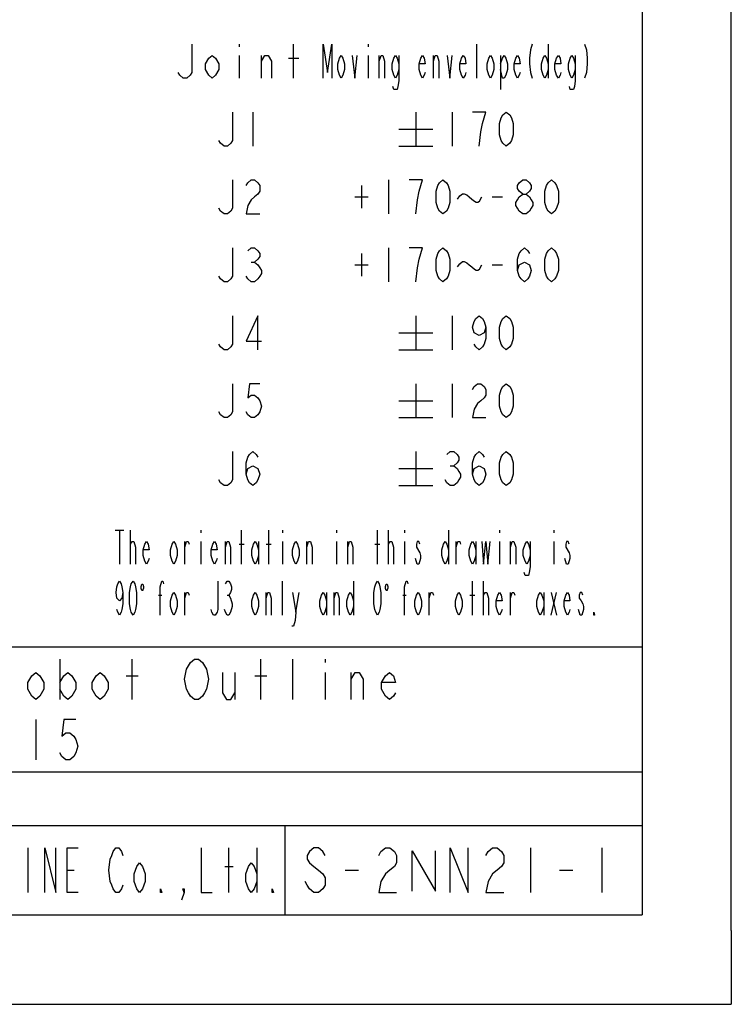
# Model space of a CAD drawing. Header units: millimetres. Extents: x 0 to 770, y -15 to 420.
# Tile 46 of 105: x 514 to 594, y 0 to 110. Entities that reach past the tile are written whole.
import ezdxf

# ---------------------------------------------------------------- set-up
doc = ezdxf.new("R2010")
doc.units = ezdxf.units.MM
doc.header["$LTSCALE"] = 32.67
doc.layers.get('0').update_dxf_attribs({"linetype": 'CONTINUOUS'})
doc.layers.add('DRA_ITEM', color=7, linetype='CONTINUOUS')

msp = doc.modelspace()

# ---------------------------------------------------------------- linework, layer by layer
at = {"color": 7, "linetype": 'CONTINUOUS'}
for p, q in [((584, 410), (584, 10)), ((594, 8.242278), (594, 409.35318)), ((484, 40), (584, 40)), ((484, 20), (584, 20)), ((544, 20), (544, 10)), ((10, 10), (584, 10)), ((12.377365, 0), (584.301025, 0))]:
    msp.add_line(p, q, dxfattribs=at)
at = {"color": 2, "linetype": 'CONTINUOUS'}
for p, q in [((538.912736, 107.455303), (538.912736, 107.138634)), ((544.992752, 103.655302), (544.992752, 107.455303)), ((553.352729, 107.455303), (553.352729, 107.138634)), ((565.512762, 103.655302), (565.512762, 107.455303)), ((573.492752, 107.455303), (573.492752, 103.655302)), ((538.912736, 106.188639), (538.912736, 103.655302)), ((541.382745, 103.655302), (541.382745, 106.188639)), ((544.422753, 105.87197), (545.562751, 105.87197)), ((553.352729, 106.188639), (553.352729, 103.655302)), ((554.587752, 103.655302), (554.587752, 106.188639)), ((560.667732, 103.655302), (560.667732, 106.188639)), ((568.172747, 106.188639), (568.172747, 102.388638)), ((540.432758, 99.8553), (540.432758, 96.055308)), ((558.672735, 99.8553), (558.672735, 96.055308)), ((562.726067, 99.8553), (562.726067, 96.055308)), ((556.772761, 97.9553), (560.572744, 97.9553)), ((556.772761, 96.055308), (560.572744, 96.055308)), ((552.592755, 91.621971), (552.592755, 89.088633)), ((555.632726, 92.255307), (555.632726, 88.455306)), ((551.832743, 90.355307), (553.352729, 90.355307)), ((567.22276, 90.355307), (568.362758, 90.355307)), ((552.592755, 84.021968), (552.592755, 81.48864)), ((555.632726, 84.655305), (555.632726, 80.855304)), ((540.242746, 83.071973), (540.622734, 83.071973)), ((551.832743, 82.755304), (553.352729, 82.755304)), ((567.22276, 82.755304), (568.362758, 82.755304)), ((558.672735, 77.055302), (558.672735, 73.255301)), ((562.726067, 77.055302), (562.726067, 73.255301)), ((556.772761, 75.155302), (560.572744, 75.155302)), ((556.772761, 73.255301), (560.572744, 73.255301)), ((558.672735, 69.4553), (558.672735, 65.655308)), ((562.726067, 69.4553), (562.726067, 65.655308)), ((556.772761, 67.5553), (560.572744, 67.5553)), ((556.772761, 65.655308), (560.572744, 65.655308)), ((558.672735, 61.855307), (558.672735, 58.055306)), ((556.772761, 59.955306), (560.572744, 59.955306)), ((562.536091, 60.271975), (562.916079, 60.271975)), ((556.772761, 58.055306), (560.572744, 58.055306)), ((518.81999, 38.625), (518.81999, 34.124998)), ((526.919983, 34.124998), (526.919983, 38.625)), ((541.319988, 34.124998), (541.319988, 38.625)), ((544.919989, 34.124998), (544.919989, 38.625)), ((548.51999, 38.625), (548.51999, 38.249997)), ((526.24499, 36.749997), (527.595013, 36.749997)), ((538.395016, 37.124999), (538.395016, 34.124998)), ((540.644994, 36.749997), (541.995017, 36.749997)), ((548.51999, 37.124999), (548.51999, 34.124998)), ((551.444997, 34.124998), (551.444997, 37.124999)), ((516.120016, 31.874998), (516.120016, 27.375001)), ((515.250008, 17.5), (515.250008, 12.499999)), ((537.750005, 12.499999), (537.750005, 17.5)), ((540.874995, 17.5), (540.874995, 12.499999)), ((571.520015, 17.5), (571.520015, 12.499999)), ((579.520017, 17.5), (579.520017, 12.499999)), ((519.624993, 14.999999), (520.40625, 14.999999)), ((537.281266, 15.416668), (538.218745, 15.416668)), ((550.770004, 14.999999), (552.270014, 14.999999)), ((574.770011, 14.999999), (576.269985, 14.999999))]:
    msp.add_line(p, q, dxfattribs=at)
at = {"color": 4, "linetype": 'CONTINUOUS'}
for p, q in [((484, 26), (584, 26)), ((594, 8.242278), (594, 0)), ((584.301025, 0), (594, 0))]:
    msp.add_line(p, q, dxfattribs=at)
at = {"color": 2, "linetype": 'CONTINUOUS'}
for points in [[(533.592731, 107.455303), (533.592731, 104.288638), (533.402755, 103.97197), (533.022731, 103.655302), (532.642744, 103.655302), (532.262756, 103.97197), (532.072745, 104.288638)], [(548.31776, 103.655302), (548.31776, 107.455303), (548.792735, 104.288638), (549.267747, 107.455303), (549.267747, 103.655302)], [(571.68773, 107.455303), (571.497754, 106.821966), (571.40273, 105.87197), (571.40273, 105.238634), (571.497754, 104.288638), (571.68773, 103.655302)], [(577.577734, 107.455303), (577.767746, 106.821966), (577.862734, 105.87197), (577.862734, 105.238634), (577.767746, 104.288638), (577.577734, 103.655302)], [(536.632739, 104.605306), (536.252751, 103.97197), (535.872728, 103.655302), (535.49274, 103.97197), (535.112753, 104.605306), (535.112753, 105.238634), (535.49274, 105.87197), (535.872728, 106.188639), (536.252751, 105.87197), (536.632739, 105.238634), (536.632739, 104.605306)], [(541.382745, 105.555302), (541.762732, 106.188639), (542.142756, 106.188639), (542.522743, 105.555302), (542.522743, 103.655302)], [(550.692745, 104.605306), (550.502733, 103.97197), (550.312757, 103.655302), (550.122746, 103.97197), (549.932734, 104.605306), (549.932734, 105.238634), (550.122746, 105.87197), (550.312757, 106.188639), (550.502733, 105.87197), (550.692745, 105.238634), (550.692745, 104.605306)], [(551.547744, 106.188639), (551.832743, 103.655302), (552.117743, 106.188639)], [(554.587752, 105.555302), (554.777728, 106.188639), (554.967739, 106.188639), (555.157751, 105.555302), (555.157751, 103.655302)], [(556.772761, 104.605306), (556.582749, 103.97197), (556.392738, 103.655302), (556.202762, 103.97197), (556.01275, 104.605306), (556.01275, 105.238634), (556.202762, 105.87197), (556.392738, 106.188639), (556.582749, 105.87197), (556.772761, 105.238634)], [(556.772761, 106.188639), (556.772761, 103.338633), (556.677737, 102.705306), (556.582749, 102.388638), (556.202762, 102.388638), (556.107738, 102.705306)], [(559.717745, 104.288638), (559.622758, 103.97197), (559.432746, 103.655302), (559.242734, 103.97197), (559.052758, 104.605306), (559.052758, 105.238634), (559.242734, 105.87197), (559.432746, 106.188639), (559.622758, 105.87197), (559.717745, 105.238634), (559.052758, 105.238634)], [(560.667732, 105.555302), (560.857744, 106.188639), (561.047756, 106.188639), (561.237731, 105.555302), (561.237731, 103.655302)], [(562.187754, 106.188639), (562.472754, 103.655302), (562.757754, 106.188639)], [(564.27774, 104.288638), (564.182752, 103.97197), (563.99274, 103.655302), (563.802728, 103.97197), (563.612752, 104.605306), (563.612752, 105.238634), (563.802728, 105.87197), (563.99274, 106.188639), (564.182752, 105.87197), (564.27774, 105.238634), (563.612752, 105.238634)], [(567.412735, 104.605306), (567.22276, 103.97197), (567.032748, 103.655302), (566.842736, 103.97197), (566.652761, 104.605306), (566.652761, 105.238634), (566.842736, 105.87197), (567.032748, 106.188639), (567.22276, 105.87197), (567.412735, 105.238634), (567.412735, 104.605306)], [(568.172747, 105.238634), (568.362758, 105.87197), (568.552734, 106.188639), (568.742746, 105.87197), (568.932758, 105.238634), (568.932758, 104.605306), (568.742746, 103.97197), (568.552734, 103.655302), (568.362758, 103.655302), (568.172747, 104.605306)], [(570.357756, 104.288638), (570.262732, 103.97197), (570.072756, 103.655302), (569.882744, 103.97197), (569.692733, 104.605306), (569.692733, 105.238634), (569.882744, 105.87197), (570.072756, 106.188639), (570.262732, 105.87197), (570.357756, 105.238634), (569.692733, 105.238634)], [(573.492752, 104.605306), (573.30274, 103.97197), (573.112728, 103.655302), (572.922753, 103.97197), (572.732741, 104.605306), (572.732741, 105.238634), (572.922753, 105.87197), (573.112728, 106.188639), (573.30274, 105.87197), (573.492752, 105.238634)], [(574.91775, 104.288638), (574.822762, 103.97197), (574.63275, 103.655302), (574.442739, 103.97197), (574.252727, 104.605306), (574.252727, 105.238634), (574.442739, 105.87197), (574.63275, 106.188639), (574.822762, 105.87197), (574.91775, 105.238634), (574.252727, 105.238634)], [(576.53276, 104.605306), (576.342748, 103.97197), (576.152736, 103.655302), (575.962761, 103.97197), (575.772749, 104.605306), (575.772749, 105.238634), (575.962761, 105.87197), (576.152736, 106.188639), (576.342748, 105.87197), (576.53276, 105.238634)], [(576.53276, 106.188639), (576.53276, 103.338633), (576.437736, 102.705306), (576.342748, 102.388638), (575.962761, 102.388638), (575.867737, 102.705306)], [(538.152761, 99.8553), (538.152761, 96.688636), (537.962749, 96.371967), (537.582762, 96.055308), (537.202738, 96.055308), (536.822751, 96.371967), (536.632739, 96.688636)], [(565.766075, 96.055308), (565.956087, 97.638641), (566.146062, 98.588636), (566.336074, 99.221973), (566.526086, 99.8553), (565.006064, 99.8553)], [(568.806083, 96.055308), (568.426096, 96.371967), (568.236084, 96.688636), (568.046072, 97.321972), (568.046072, 98.588636), (568.236084, 99.221973), (568.426096, 99.538641), (568.806083, 99.8553), (569.186071, 99.538641), (569.376082, 99.221973), (569.566094, 98.588636), (569.566094, 97.321972), (569.376082, 96.688636), (569.186071, 96.371967), (568.806083, 96.055308)], [(538.152761, 92.255307), (538.152761, 89.088633), (537.962749, 88.771974), (537.582762, 88.455306), (537.202738, 88.455306), (536.822751, 88.771974), (536.632739, 89.088633)], [(539.672747, 91.621971), (539.862759, 91.938639), (540.242746, 92.255307), (540.622734, 92.255307), (541.002757, 91.938639), (541.192733, 91.621971), (541.192733, 90.988634), (541.002757, 90.671975), (540.622734, 90.355307), (540.242746, 90.038638), (539.862759, 89.405302), (539.672747, 88.455306), (541.192733, 88.455306)], [(558.672735, 88.455306), (558.862746, 90.038638), (559.052758, 90.988634), (559.242734, 91.621971), (559.432746, 92.255307), (557.91276, 92.255307)], [(561.712743, 88.455306), (561.332755, 88.771974), (561.142744, 89.088633), (560.952732, 89.72197), (560.952732, 90.988634), (561.142744, 91.621971), (561.332755, 91.938639), (561.712743, 92.255307), (562.09273, 91.938639), (562.282742, 91.621971), (562.472754, 90.988634), (562.472754, 89.72197), (562.282742, 89.088633), (562.09273, 88.771974), (561.712743, 88.455306)], [(570.642755, 90.671975), (570.262732, 90.988634), (570.072756, 91.305302), (570.072756, 91.621971), (570.262732, 91.938639), (570.642755, 92.255307), (571.022743, 92.255307), (571.40273, 91.938639), (571.592742, 91.621971), (571.592742, 91.305302), (571.40273, 90.988634), (571.022743, 90.671975)], [(573.872739, 88.455306), (573.492752, 88.771974), (573.30274, 89.088633), (573.112728, 89.72197), (573.112728, 90.988634), (573.30274, 91.621971), (573.492752, 91.938639), (573.872739, 92.255307), (574.252727, 91.938639), (574.442739, 91.621971), (574.63275, 90.988634), (574.63275, 89.72197), (574.442739, 89.088633), (574.252727, 88.771974), (573.872739, 88.455306)], [(563.327753, 90.117801), (563.612752, 90.47405), (563.897752, 90.711556), (564.087728, 90.711556), (564.372727, 90.592803), (564.657727, 90.355307), (564.942727, 90.117801), (565.227762, 89.880304), (565.417738, 89.761551), (565.60775, 89.761551), (565.797762, 89.880304), (566.082761, 90.355307)], [(570.642755, 88.455306), (570.262732, 88.771974), (570.072756, 89.088633), (569.882744, 89.405302), (569.882744, 89.72197), (570.072756, 90.038638), (570.262732, 90.355307), (570.642755, 90.671975), (571.022743, 90.671975), (571.40273, 90.355307), (571.592742, 90.038638), (571.782754, 89.72197), (571.782754, 89.405302), (571.592742, 89.088633), (571.40273, 88.771974), (571.022743, 88.455306), (570.642755, 88.455306)], [(538.152761, 84.655305), (538.152761, 81.48864), (537.962749, 81.171972), (537.582762, 80.855304), (537.202738, 80.855304), (536.822751, 81.171972), (536.632739, 81.48864)], [(539.862759, 84.338637), (540.242746, 84.655305), (540.622734, 84.655305), (541.002757, 84.338637), (541.192733, 84.021968), (541.192733, 83.7053), (541.002757, 83.388641), (540.622734, 83.071973), (541.002757, 82.755304), (541.192733, 82.438636), (541.382745, 82.121968), (541.382745, 81.805308), (541.192733, 81.48864), (541.002757, 81.171972), (540.622734, 80.855304), (540.242746, 80.855304), (539.862759, 81.171972), (539.672747, 81.48864)], [(558.672735, 80.855304), (558.862746, 82.438636), (559.052758, 83.388641), (559.242734, 84.021968), (559.432746, 84.655305), (557.91276, 84.655305)], [(561.712743, 80.855304), (561.332755, 81.171972), (561.142744, 81.48864), (560.952732, 82.121968), (560.952732, 83.388641), (561.142744, 84.021968), (561.332755, 84.338637), (561.712743, 84.655305), (562.09273, 84.338637), (562.282742, 84.021968), (562.472754, 83.388641), (562.472754, 82.121968), (562.282742, 81.48864), (562.09273, 81.171972), (561.712743, 80.855304)], [(570.072756, 82.121968), (570.262732, 82.755304), (570.832731, 83.071973), (571.40273, 82.755304), (571.592742, 82.121968), (571.40273, 81.48864), (571.212755, 81.171972), (570.832731, 80.855304), (570.452744, 81.171972), (570.262732, 81.48864), (570.072756, 82.121968), (570.072756, 83.388641), (570.262732, 84.021968), (570.452744, 84.338637), (570.832731, 84.655305), (571.212755, 84.338637), (571.40273, 84.021968)], [(573.872739, 80.855304), (573.492752, 81.171972), (573.30274, 81.48864), (573.112728, 82.121968), (573.112728, 83.388641), (573.30274, 84.021968), (573.492752, 84.338637), (573.872739, 84.655305), (574.252727, 84.338637), (574.442739, 84.021968), (574.63275, 83.388641), (574.63275, 82.121968), (574.442739, 81.48864), (574.252727, 81.171972), (573.872739, 80.855304)], [(563.327753, 82.517808), (563.612752, 82.874057), (563.897752, 83.111554), (564.087728, 83.111554), (564.372727, 82.992801), (564.657727, 82.755304), (564.942727, 82.517808), (565.227762, 82.280302), (565.417738, 82.161558), (565.60775, 82.161558), (565.797762, 82.280302), (566.082761, 82.755304)], [(538.152761, 77.055302), (538.152761, 73.888638), (537.962749, 73.57197), (537.582762, 73.255301), (537.202738, 73.255301), (536.822751, 73.57197), (536.632739, 73.888638)], [(541.002757, 73.255301), (541.002757, 77.055302), (539.672747, 74.205306), (541.382745, 74.205306)], [(566.526086, 75.788638), (566.336074, 75.155302), (565.766075, 74.838634), (565.196076, 75.155302), (565.006064, 75.788638), (565.196076, 76.421975), (565.386088, 76.738634), (565.766075, 77.055302), (566.146062, 76.738634), (566.336074, 76.421975), (566.526086, 75.788638), (566.526086, 74.521974), (566.336074, 73.888638), (566.146062, 73.57197), (565.766075, 73.255301), (565.386088, 73.57197), (565.196076, 73.888638)], [(568.806083, 73.255301), (568.426096, 73.57197), (568.236084, 73.888638), (568.046072, 74.521974), (568.046072, 75.788638), (568.236084, 76.421975), (568.426096, 76.738634), (568.806083, 77.055302), (569.186071, 76.738634), (569.376082, 76.421975), (569.566094, 75.788638), (569.566094, 74.521974), (569.376082, 73.888638), (569.186071, 73.57197), (568.806083, 73.255301)], [(538.152761, 69.4553), (538.152761, 66.288636), (537.962749, 65.971967), (537.582762, 65.655308), (537.202738, 65.655308), (536.822751, 65.971967), (536.632739, 66.288636)], [(541.192733, 69.4553), (540.052734, 69.4553), (539.862759, 67.871968), (540.242746, 68.188636), (540.622734, 68.188636), (541.002757, 67.871968), (541.192733, 67.5553), (541.382745, 66.921972), (541.192733, 66.288636), (541.002757, 65.971967), (540.622734, 65.655308), (540.242746, 65.655308), (539.862759, 65.971967), (539.672747, 66.288636)], [(565.006064, 68.821973), (565.196076, 69.138641), (565.576063, 69.4553), (565.956087, 69.4553), (566.336074, 69.138641), (566.526086, 68.821973), (566.526086, 68.188636), (566.336074, 67.871968), (565.956087, 67.5553), (565.576063, 67.23864), (565.196076, 66.605304), (565.006064, 65.655308), (566.526086, 65.655308)], [(568.806083, 65.655308), (568.426096, 65.971967), (568.236084, 66.288636), (568.046072, 66.921972), (568.046072, 68.188636), (568.236084, 68.821973), (568.426096, 69.138641), (568.806083, 69.4553), (569.186071, 69.138641), (569.376082, 68.821973), (569.566094, 68.188636), (569.566094, 66.921972), (569.376082, 66.288636), (569.186071, 65.971967), (568.806083, 65.655308)], [(538.152761, 61.855307), (538.152761, 58.688633), (537.962749, 58.371974), (537.582762, 58.055306), (537.202738, 58.055306), (536.822751, 58.371974), (536.632739, 58.688633)], [(539.672747, 59.32197), (539.862759, 59.955306), (540.432758, 60.271975), (541.002757, 59.955306), (541.192733, 59.32197), (541.002757, 58.688633), (540.812745, 58.371974), (540.432758, 58.055306), (540.052734, 58.371974), (539.862759, 58.688633), (539.672747, 59.32197), (539.672747, 60.588634), (539.862759, 61.22197), (540.052734, 61.538639), (540.432758, 61.855307), (540.812745, 61.538639), (541.002757, 61.22197)], [(562.156068, 61.538639), (562.536091, 61.855307), (562.916079, 61.855307), (563.296066, 61.538639), (563.486078, 61.22197), (563.486078, 60.905302), (563.296066, 60.588634), (562.916079, 60.271975), (563.296066, 59.955306), (563.486078, 59.638638), (563.67609, 59.32197), (563.67609, 59.005302), (563.486078, 58.688633), (563.296066, 58.371974), (562.916079, 58.055306), (562.536091, 58.055306), (562.156068, 58.371974), (561.966092, 58.688633)], [(565.006064, 59.32197), (565.196076, 59.955306), (565.766075, 60.271975), (566.336074, 59.955306), (566.526086, 59.32197), (566.336074, 58.688633), (566.146062, 58.371974), (565.766075, 58.055306), (565.386088, 58.371974), (565.196076, 58.688633), (565.006064, 59.32197), (565.006064, 60.588634), (565.196076, 61.22197), (565.386088, 61.538639), (565.766075, 61.855307), (566.146062, 61.538639), (566.336074, 61.22197)], [(568.806083, 58.055306), (568.426096, 58.371974), (568.236084, 58.688633), (568.046072, 59.32197), (568.046072, 60.588634), (568.236084, 61.22197), (568.426096, 61.538639), (568.806083, 61.855307), (569.186071, 61.538639), (569.376082, 61.22197), (569.566094, 60.588634), (569.566094, 59.32197), (569.376082, 58.688633), (569.186071, 58.371974), (568.806083, 58.055306)], [(535.020013, 34.874999), (534.795015, 34.500001), (534.344983, 34.124998), (533.894988, 34.124998), (533.444992, 34.500001), (533.219994, 34.874999), (532.994996, 35.250001), (532.769999, 36.375004), (532.994996, 37.500002), (533.219994, 37.875004), (533.444992, 38.249997), (533.894988, 38.625), (534.344983, 38.625), (534.795015, 38.249997), (535.020013, 37.875004), (535.245011, 37.500002), (535.470008, 36.375004), (535.245011, 35.250001), (535.020013, 34.874999)], [(517.020007, 35.250001), (516.570012, 34.500001), (516.120016, 34.124998), (515.669984, 34.500001), (515.219989, 35.250001), (515.219989, 36.000001), (515.669984, 36.749997), (516.120016, 37.124999), (516.570012, 36.749997), (517.020007, 36.000001), (517.020007, 35.250001)], [(518.81999, 36.000001), (519.269985, 36.749997), (519.720017, 37.124999), (520.170013, 36.749997), (520.620008, 36.000001), (520.620008, 35.250001), (520.170013, 34.500001), (519.720017, 34.124998), (519.269985, 34.500001), (518.81999, 35.250001)], [(524.22001, 35.250001), (523.770014, 34.500001), (523.319982, 34.124998), (522.869986, 34.500001), (522.419991, 35.250001), (522.419991, 36.000001), (522.869986, 36.749997), (523.319982, 37.124999), (523.770014, 36.749997), (524.22001, 36.000001), (524.22001, 35.250001)], [(537.044993, 37.124999), (537.044993, 34.874999), (537.494989, 34.124998), (537.944984, 34.124998), (538.395016, 34.874999)], [(551.444997, 36.375004), (551.894993, 37.124999), (552.344989, 37.124999), (552.794984, 36.375004), (552.794984, 34.124998)], [(556.394985, 34.874999), (556.169988, 34.500001), (555.719992, 34.124998), (555.269996, 34.500001), (554.820001, 35.250001), (554.820001, 36.000001), (555.269996, 36.749997), (555.719992, 37.124999), (556.169988, 36.749997), (556.394985, 36.000001), (554.820001, 36.000001)], [(520.620008, 31.874998), (519.269985, 31.874998), (519.044988, 29.999999), (519.494983, 30.375002), (519.945015, 30.375002), (520.395011, 29.999999), (520.620008, 29.625002), (520.845006, 28.875001), (520.620008, 28.125001), (520.395011, 27.749999), (519.945015, 27.375001), (519.494983, 27.375001), (519.044988, 27.749999), (518.81999, 28.125001)], [(517.125001, 12.499999), (517.125001, 17.5), (518.374997, 12.499999), (518.374997, 17.5)], [(520.874989, 12.499999), (519.624993, 12.499999), (519.624993, 17.5), (520.874989, 17.5)], [(525.875009, 13.333335), (525.71875, 12.916667), (525.406233, 12.499999), (525.093752, 12.499999), (524.781235, 12.916667), (524.625013, 13.333335), (524.468754, 13.749999), (524.312496, 14.999999), (524.468754, 16.25), (524.625013, 16.666668), (524.781235, 17.083332), (525.093752, 17.5), (525.406233, 17.5), (525.71875, 17.083332), (525.875009, 16.666668)], [(534.625016, 17.5), (534.625016, 12.499999), (535.875012, 12.499999)], [(548.51999, 16.666668), (548.270012, 17.083332), (547.769985, 17.5), (547.269994, 17.5), (546.770003, 17.083332), (546.519989, 16.666668), (546.519989, 16.25), (546.770003, 15.833331), (547.269994, 15.416668), (547.769985, 14.999999), (548.270012, 14.583331), (548.51999, 14.166667), (548.51999, 13.333335), (548.270012, 12.916667), (547.769985, 12.499999), (547.269994, 12.499999), (546.770003, 12.916667), (546.519989, 13.333335), (546.270012, 13.749999)], [(554.519992, 16.666668), (554.770005, 17.083332), (555.269996, 17.5), (555.769987, 17.5), (556.270015, 17.083332), (556.519992, 16.666668), (556.519992, 15.833331), (556.270015, 15.416668), (555.769987, 14.999999), (555.269996, 14.583331), (554.770005, 13.749999), (554.519992, 12.499999), (556.519992, 12.499999)], [(558.270015, 12.656248), (558.270015, 17.187501), (560.895014, 12.656248), (560.895014, 17.187501)], [(562.519994, 12.499999), (562.519994, 17.5), (564.519995, 12.499999), (564.519995, 17.5)], [(566.519995, 16.666668), (566.770009, 17.083332), (567.27, 17.5), (567.769991, 17.5), (568.269982, 17.083332), (568.519996, 16.666668), (568.519996, 15.833331), (568.269982, 15.416668), (567.769991, 14.999999), (567.27, 14.583331), (566.770009, 13.749999), (566.519995, 12.499999), (568.519996, 12.499999)], [(528.375, 13.749999), (528.062483, 12.916667), (527.750002, 12.499999), (527.437485, 12.916667), (527.125005, 13.749999), (527.125005, 14.583331), (527.437485, 15.416668), (527.750002, 15.833331), (528.062483, 15.416668), (528.375, 14.583331), (528.375, 13.749999)], [(540.874995, 13.749999), (540.562514, 12.916667), (540.249997, 12.499999), (539.937516, 12.916667), (539.624999, 13.749999), (539.624999, 14.583331), (539.937516, 15.416668), (540.249997, 15.833331), (540.562514, 15.416668), (540.874995, 14.583331)], [(530.249994, 12.499999), (530.093736, 12.499999), (530.093736, 12.916667), (530.249994, 12.499999)], [(532.749986, 12.499999), (532.593764, 12.916667), (532.749986, 12.916667), (532.749986, 12.499999), (532.437505, 11.666667)], [(542.749989, 12.499999), (542.593767, 12.499999), (542.593767, 12.916667), (542.749989, 12.499999)]]:
    msp.add_lwpolyline(points, dxfattribs=at)
at = {"layer": 'DRA_ITEM', "color": 2, "linetype": 'CONTINUOUS'}
for p, q in [((525.014789, 53.067957), (525.964776, 53.067957)), ((525.489764, 53.067957), (525.489764, 49.267965)), ((526.724787, 49.267965), (526.724787, 53.067957)), ((534.609789, 53.067957), (534.609789, 52.751298)), ((539.169783, 49.267965), (539.169783, 53.067957)), ((542.209791, 49.267965), (542.209791, 53.067957)), ((543.729777, 53.067957), (543.729777, 52.751298)), ((549.809793, 53.067957), (549.809793, 52.751298)), ((554.369788, 49.267965), (554.369788, 53.067957)), ((555.604774, 49.267965), (555.604774, 53.067957)), ((557.409796, 53.067957), (557.409796, 52.751298)), ((562.349777, 53.067957), (562.349777, 49.267965)), ((568.04977, 53.067957), (568.04977, 52.751298)), ((574.129786, 53.067957), (574.129786, 52.751298)), ((526.724787, 51.484625), (526.914762, 51.801293)), ((532.804767, 49.267965), (532.804767, 51.801293)), ((534.609789, 51.801293), (534.609789, 49.267965)), ((537.364761, 49.267965), (537.364761, 51.801293)), ((541.069793, 51.801293), (541.069793, 49.267965)), ((543.729777, 51.801293), (543.729777, 49.267965)), ((546.484786, 49.267965), (546.484786, 51.801293)), ((549.809793, 51.801293), (549.809793, 49.267965)), ((551.04478, 49.267965), (551.04478, 51.801293)), ((555.604774, 51.484625), (555.794786, 51.801293)), ((557.409796, 51.801293), (557.409796, 49.267965)), ((563.204776, 49.267965), (563.204776, 51.801293)), ((565.389786, 51.801293), (565.389786, 49.267965)), ((568.04977, 51.801293), (568.04977, 49.267965)), ((569.284793, 49.267965), (569.284793, 51.801293)), ((574.129786, 51.801293), (574.129786, 49.267965)), ((538.884783, 51.484625), (539.454783, 51.484625)), ((541.924792, 51.484625), (542.494791, 51.484625)), ((554.084788, 51.484625), (554.654787, 51.484625)), ((558.834794, 49.267965), (558.644782, 49.901293)), ((575.554785, 49.267965), (575.364773, 49.901293)), ((528.007267, 47.011715), (528.102291, 47.011715)), ((528.102291, 46.299216), (528.197279, 46.536713)), ((543.729777, 43.567963), (543.729777, 47.367965)), ((551.709767, 47.367965), (551.709767, 43.567963)), ((555.367268, 47.011715), (555.462292, 47.011715)), ((555.462292, 46.299216), (555.55728, 46.536713)), ((565.009762, 43.567963), (565.009762, 47.367965)), ((566.244784, 43.567963), (566.244784, 47.367965)), ((529.859783, 45.784632), (530.23977, 45.784632)), ((532.804767, 43.567963), (532.804767, 46.101291)), ((537.554773, 45.784632), (537.744785, 45.784632)), ((541.924792, 43.567963), (541.924792, 46.101291)), ((545.249763, 43.884632), (545.629787, 46.101291)), ((548.669795, 46.101291), (548.669795, 43.567963)), ((549.524794, 43.567963), (549.524794, 46.101291)), ((557.219784, 45.784632), (557.599771, 45.784632)), ((560.164768, 43.567963), (560.164768, 46.101291)), ((564.724762, 45.784632), (565.294761, 45.784632)), ((566.244784, 45.784632), (566.43476, 46.101291)), ((569.284793, 43.567963), (569.284793, 46.101291)), ((572.989788, 46.101291), (572.989788, 43.567963)), ((573.844787, 46.101291), (574.414786, 43.567963)), ((573.844787, 43.567963), (574.414786, 46.101291))]:
    msp.add_line(p, q, dxfattribs=at)
for points in [[(526.914762, 51.801293), (527.104774, 51.801293), (527.294786, 51.167966), (527.294786, 49.267965)], [(528.814772, 49.901293), (528.719784, 49.584624), (528.529772, 49.267965), (528.339761, 49.584624), (528.149785, 50.217961), (528.149785, 50.851297), (528.339761, 51.484625), (528.529772, 51.801293), (528.719784, 51.484625), (528.814772, 50.851297), (528.149785, 50.851297)], [(531.949768, 50.217961), (531.759792, 49.584624), (531.569781, 49.267965), (531.379769, 49.584624), (531.189793, 50.217961), (531.189793, 50.851297), (531.379769, 51.484625), (531.569781, 51.801293), (531.759792, 51.484625), (531.949768, 50.851297), (531.949768, 50.217961)], [(532.804767, 51.167966), (532.994779, 51.801293), (533.184791, 51.801293), (533.279778, 51.484625)], [(536.414774, 49.901293), (536.319787, 49.584624), (536.129775, 49.267965), (535.939763, 49.584624), (535.749787, 50.217961), (535.749787, 50.851297), (535.939763, 51.484625), (536.129775, 51.801293), (536.319787, 51.484625), (536.414774, 50.851297), (535.749787, 50.851297)], [(537.364761, 51.167966), (537.554773, 51.801293), (537.744785, 51.801293), (537.93476, 51.167966), (537.93476, 49.267965)], [(541.069793, 50.217961), (540.879781, 49.584624), (540.689769, 49.267965), (540.499793, 49.584624), (540.309781, 50.217961), (540.309781, 50.851297), (540.499793, 51.484625), (540.689769, 51.801293), (540.879781, 51.484625), (541.069793, 50.851297)], [(545.629787, 50.217961), (545.439775, 49.584624), (545.249763, 49.267965), (545.059787, 49.584624), (544.869776, 50.217961), (544.869776, 50.851297), (545.059787, 51.484625), (545.249763, 51.801293), (545.439775, 51.484625), (545.629787, 50.851297), (545.629787, 50.217961)], [(546.484786, 51.167966), (546.674761, 51.801293), (546.864773, 51.801293), (547.054785, 51.167966), (547.054785, 49.267965)], [(551.04478, 51.167966), (551.234792, 51.801293), (551.424767, 51.801293), (551.614779, 51.167966), (551.614779, 49.267965)], [(555.794786, 51.801293), (555.984761, 51.801293), (556.174773, 51.167966), (556.174773, 49.267965)], [(559.119794, 51.484625), (559.02477, 51.801293), (558.834794, 51.801293), (558.73977, 51.484625), (558.73977, 51.167966)], [(562.349777, 50.217961), (562.159766, 49.584624), (561.96979, 49.267965), (561.779778, 49.584624), (561.589766, 50.217961), (561.589766, 50.851297), (561.779778, 51.484625), (561.96979, 51.801293), (562.159766, 51.484625), (562.349777, 50.851297)], [(563.204776, 51.167966), (563.394788, 51.801293), (563.584764, 51.801293), (563.679788, 51.484625)], [(565.389786, 50.217961), (565.199774, 49.584624), (565.009762, 49.267965), (564.819786, 49.584624), (564.629774, 50.217961), (564.629774, 50.851297), (564.819786, 51.484625), (565.009762, 51.801293), (565.199774, 51.484625), (565.389786, 50.851297)], [(566.054773, 51.801293), (566.244784, 49.267965), (566.529784, 51.801293), (566.719796, 49.267965), (567.004796, 51.801293)], [(569.284793, 51.167966), (569.474768, 51.801293), (569.66478, 51.801293), (569.854792, 51.167966), (569.854792, 49.267965)], [(571.469766, 50.217961), (571.27979, 49.584624), (571.089778, 49.267965), (570.899766, 49.584624), (570.709791, 50.217961), (570.709791, 50.851297), (570.899766, 51.484625), (571.089778, 51.801293), (571.27979, 51.484625), (571.469766, 50.851297)], [(571.469766, 51.801293), (571.469766, 48.951297), (571.374778, 48.31796), (571.27979, 48.001292), (570.899766, 48.001292), (570.804779, 48.31796)], [(575.839784, 51.484625), (575.74476, 51.801293), (575.554785, 51.801293), (575.45976, 51.484625), (575.45976, 51.167966)], [(558.73977, 51.167966), (559.119794, 50.534629), (559.214781, 50.217961), (559.214781, 49.901293)], [(575.45976, 51.167966), (575.839784, 50.534629), (575.934772, 50.217961), (575.934772, 49.901293)], [(559.214781, 49.901293), (559.02477, 49.267965), (558.834794, 49.267965)], [(575.934772, 49.901293), (575.74476, 49.267965), (575.554785, 49.267965)], [(525.869788, 46.101291), (525.774764, 45.467964), (525.489764, 45.151296), (525.204765, 45.467964), (525.109777, 46.101291), (525.204765, 46.734628), (525.299789, 47.051296), (525.489764, 47.367965), (525.679776, 47.051296), (525.774764, 46.734628), (525.869788, 46.101291), (525.869788, 44.834627), (525.774764, 44.201291), (525.679776, 43.884632), (525.489764, 43.567963), (525.299789, 43.884632), (525.204765, 44.201291)], [(527.009786, 43.567963), (526.819775, 43.884632), (526.724787, 44.201291), (526.629763, 44.834627), (526.629763, 46.101291), (526.724787, 46.734628), (526.819775, 47.051296), (527.009786, 47.367965), (527.199762, 47.051296), (527.294786, 46.734628), (527.389774, 46.101291), (527.389774, 44.834627), (527.294786, 44.201291), (527.199762, 43.884632), (527.009786, 43.567963)], [(528.102291, 46.299216), (528.007267, 46.299216), (527.912279, 46.536713), (527.912279, 46.774209), (528.007267, 47.011715)], [(528.102291, 47.011715), (528.197279, 46.774209), (528.197279, 46.536713)], [(530.049795, 43.567963), (530.049795, 46.734628), (530.23977, 47.367965), (530.334794, 47.367965), (530.429782, 47.051296)], [(536.509762, 47.367965), (536.509762, 44.201291), (536.414774, 43.884632), (536.224763, 43.567963), (536.034787, 43.567963), (535.844775, 43.884632), (535.749787, 44.201291)], [(537.364761, 47.051296), (537.554773, 47.367965), (537.744785, 47.367965), (537.93476, 47.051296), (538.029784, 46.734628), (538.029784, 46.41796), (537.93476, 46.101291), (537.744785, 45.784632), (537.93476, 45.467964)], [(554.369788, 43.567963), (554.179776, 43.884632), (554.084788, 44.201291), (553.989764, 44.834627), (553.989764, 46.101291), (554.084788, 46.734628), (554.179776, 47.051296), (554.369788, 47.367965), (554.559763, 47.051296), (554.654787, 46.734628), (554.749775, 46.101291), (554.749775, 44.834627), (554.654787, 44.201291), (554.559763, 43.884632), (554.369788, 43.567963)], [(555.462292, 46.299216), (555.367268, 46.299216), (555.27228, 46.536713), (555.27228, 46.774209), (555.367268, 47.011715)], [(555.462292, 47.011715), (555.55728, 46.774209), (555.55728, 46.536713)], [(557.409796, 43.567963), (557.409796, 46.734628), (557.599771, 47.367965), (557.694795, 47.367965), (557.789783, 47.051296)], [(531.949768, 44.517959), (531.759792, 43.884632), (531.569781, 43.567963), (531.379769, 43.884632), (531.189793, 44.517959), (531.189793, 45.151296), (531.379769, 45.784632), (531.569781, 46.101291), (531.759792, 45.784632), (531.949768, 45.151296), (531.949768, 44.517959)], [(532.804767, 45.467964), (532.994779, 46.101291), (533.184791, 46.101291), (533.279778, 45.784632)], [(537.93476, 45.467964), (538.124772, 44.834627), (538.124772, 44.517959)], [(541.069793, 44.517959), (540.879781, 43.884632), (540.689769, 43.567963), (540.499793, 43.884632), (540.309781, 44.517959), (540.309781, 45.151296), (540.499793, 45.784632), (540.689769, 46.101291), (540.879781, 45.784632), (541.069793, 45.151296), (541.069793, 44.517959)], [(541.924792, 45.467964), (542.114767, 46.101291), (542.304779, 46.101291), (542.494791, 45.467964), (542.494791, 43.567963)], [(544.869776, 46.101291), (545.249763, 43.884632), (545.154775, 42.934627), (544.964763, 42.30129), (544.774788, 42.30129)], [(548.669795, 44.517959), (548.479783, 43.884632), (548.289771, 43.567963), (548.099796, 43.884632), (547.909784, 44.517959), (547.909784, 45.151296), (548.099796, 45.784632), (548.289771, 46.101291), (548.479783, 45.784632), (548.669795, 45.151296)], [(549.524794, 45.467964), (549.714769, 46.101291), (549.904781, 46.101291), (550.094793, 45.467964), (550.094793, 43.567963)], [(551.709767, 44.517959), (551.519791, 43.884632), (551.329779, 43.567963), (551.139768, 43.884632), (550.949792, 44.517959), (550.949792, 45.151296), (551.139768, 45.784632), (551.329779, 46.101291), (551.519791, 45.784632), (551.709767, 45.151296)], [(559.309769, 44.517959), (559.119794, 43.884632), (558.929782, 43.567963), (558.73977, 43.884632), (558.549794, 44.517959), (558.549794, 45.151296), (558.73977, 45.784632), (558.929782, 46.101291), (559.119794, 45.784632), (559.309769, 45.151296), (559.309769, 44.517959)], [(560.164768, 45.467964), (560.35478, 46.101291), (560.544792, 46.101291), (560.63978, 45.784632)], [(563.869763, 44.517959), (563.679788, 43.884632), (563.489776, 43.567963), (563.299764, 43.884632), (563.109788, 44.517959), (563.109788, 45.151296), (563.299764, 45.784632), (563.489776, 46.101291), (563.679788, 45.784632), (563.869763, 45.151296), (563.869763, 44.517959)], [(566.43476, 46.101291), (566.624772, 46.101291), (566.814784, 45.467964), (566.814784, 43.567963)], [(568.33477, 44.201291), (568.239782, 43.884632), (568.04977, 43.567963), (567.859794, 43.884632), (567.669783, 44.517959), (567.669783, 45.151296), (567.859794, 45.784632), (568.04977, 46.101291), (568.239782, 45.784632), (568.33477, 45.151296), (567.669783, 45.151296)], [(569.284793, 45.467964), (569.474768, 46.101291), (569.66478, 46.101291), (569.759768, 45.784632)], [(572.989788, 44.517959), (572.799776, 43.884632), (572.609764, 43.567963), (572.419789, 43.884632), (572.229777, 44.517959), (572.229777, 45.151296), (572.419789, 45.784632), (572.609764, 46.101291), (572.799776, 45.784632), (572.989788, 45.151296)], [(575.934772, 44.201291), (575.839784, 43.884632), (575.649772, 43.567963), (575.45976, 43.884632), (575.269785, 44.517959), (575.269785, 45.151296), (575.45976, 45.784632), (575.649772, 46.101291), (575.839784, 45.784632), (575.934772, 45.151296), (575.269785, 45.151296)], [(577.35977, 45.784632), (577.264782, 46.101291), (577.074771, 46.101291), (576.979783, 45.784632), (576.979783, 45.467964), (577.169795, 45.151296), (577.35977, 44.834627), (577.454794, 44.517959), (577.454794, 44.201291), (577.264782, 43.567963)], [(538.124772, 44.517959), (537.93476, 43.884632), (537.744785, 43.567963), (537.554773, 43.567963), (537.364761, 43.884632), (537.269773, 44.201291)], [(577.264782, 43.567963), (577.074771, 43.567963), (576.884795, 44.201291)], [(578.689781, 43.567963), (578.594793, 43.567963), (578.594793, 43.884632), (578.689781, 43.567963)]]:
    msp.add_lwpolyline(points, dxfattribs=at)

doc.saveas('drawing.dxf')
